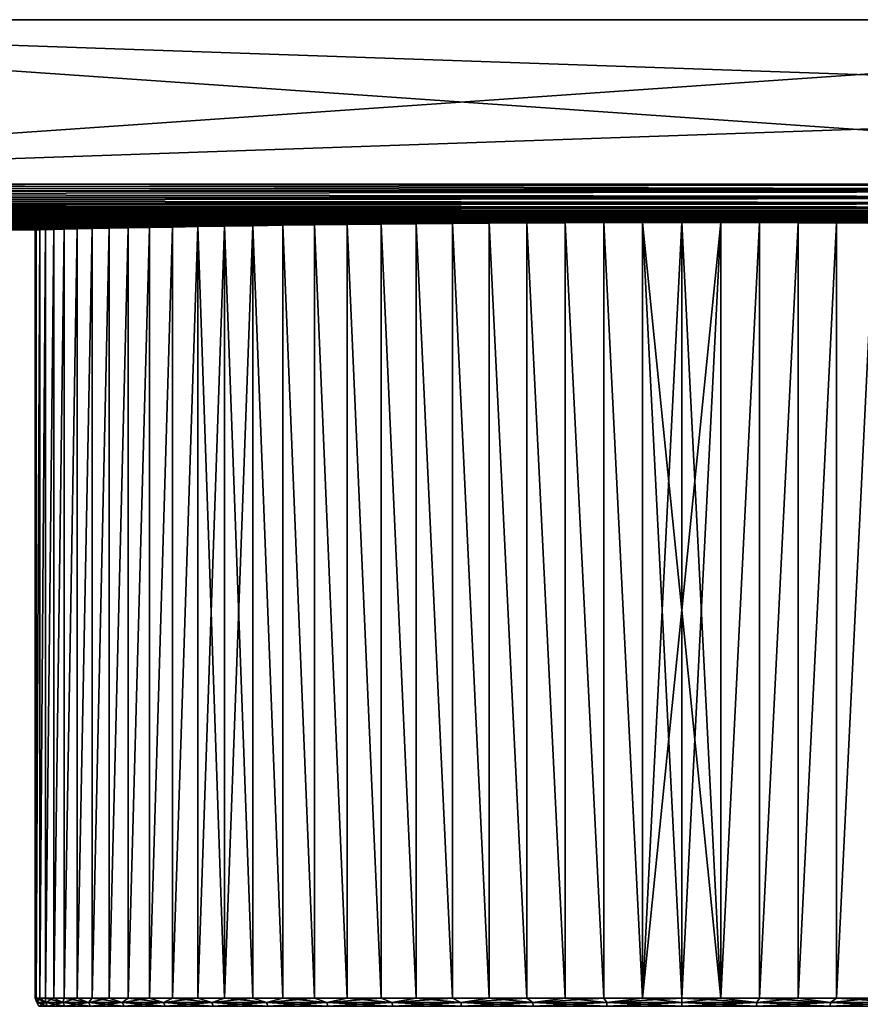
# Model space of a CAD drawing. Header units: metres. Extents: x -136 to 36, y -263 to -20.
# Tile 72 of 99: x -24 to 6, y -55 to -20. Entities that reach past the tile are written whole.
import ezdxf

# ---------------------------------------------------------------- set-up
doc = ezdxf.new("R2010")
doc.units = ezdxf.units.M
doc.layers.add('solid_11_382_034_XXX', color=7, linetype='CONTINUOUS')

msp = doc.modelspace()

# ---------------------------------------------------------------- linework, layer by layer
at = {"layer": 'solid_11_382_034_XXX'}
for points in [[(-50, -20.200001, -36.918694), (-50, -20.200001, 36.918694), (34.420177, -20.200001, 36.918694)], [(34.369129, -23.126266, 36.867615), (34.420177, -20.200001, 36.918694), (-50, -20.200001, 36.918694)], [(34.420177, -20.200001, -36.918694), (-50, -20.200001, -36.918694), (34.420177, -20.200001, 36.918694)], [(34.318081, -26.052536, 36.816536), (34.369129, -23.126266, 36.867615), (-50, -20.200001, 36.918694)], [(-50, -26.052536, 36.816536), (34.318081, -26.052536, 36.816536), (-50, -20.200001, 36.918694)], [(-50, -26.052536, -36.81654), (-50, -20.200001, -36.918694), (34.420177, -20.200001, -36.918694)], [(-50, -26.052536, -36.81654), (34.420177, -20.200001, -36.918694), (34.369129, -23.126266, -36.867619)], [(34.369129, -23.126266, -36.867619), (34.318081, -26.052536, -36.81654), (-50, -26.052536, -36.81654)], [(34.318081, -26.273291, -36.787907), (-134.318085, -26.052536, -36.81654), (-50, -26.052536, -36.81654)], [(34.318081, -26.273291, -36.787907), (-134.318085, -26.273291, -36.787907), (-134.318085, -26.052536, -36.81654)], [(-134.318085, -26.273291, 36.787903), (34.318081, -26.052536, 36.816536), (-50, -26.052536, 36.816536)], [(34.318081, -26.273291, 36.787903), (34.318081, -26.052536, 36.816536), (-134.318085, -26.273291, 36.787903)], [(34.318081, -26.273291, -36.787907), (-50, -26.052536, -36.81654), (34.318081, -26.052536, -36.81654)], [(34.318081, -26.273291, 36.787903), (-134.318085, -26.273291, 36.787903), (-134.318085, -26.302172, 36.780361)], [(34.318081, -26.302172, 36.780361), (34.318081, -26.273291, 36.787903), (-134.318085, -26.302172, 36.780361)], [(34.318081, -26.302172, -36.780361), (-134.318085, -26.302172, -36.780361), (-134.318085, -26.273291, -36.787907)], [(34.318081, -26.273291, -36.787907), (34.318081, -26.302172, -36.780361), (-134.318085, -26.273291, -36.787907)], [(34.318081, -26.302172, 36.780361), (-134.318085, -26.302172, 36.780361), (-134.318085, -26.514238, 36.69442)], [(34.318081, -26.514238, 36.69442), (34.318081, -26.302172, 36.780361), (-134.318085, -26.514238, 36.69442)], [(34.318081, -26.514238, -36.69442), (-134.318085, -26.514238, -36.69442), (-134.318085, -26.302172, -36.780361)], [(34.318081, -26.302172, -36.780361), (34.318081, -26.514238, -36.69442), (-134.318085, -26.302172, -36.780361)], [(34.318081, -26.514238, 36.69442), (-134.318085, -26.514238, 36.69442), (-134.318085, -26.534815, 36.682869)], [(34.318081, -26.534815, 36.682869), (34.318081, -26.514238, 36.69442), (-134.318085, -26.534815, 36.682869)], [(34.318081, -26.534815, -36.682873), (-134.318085, -26.534815, -36.682873), (-134.318085, -26.514238, -36.69442)], [(34.318081, -26.514238, -36.69442), (34.318081, -26.534815, -36.682873), (-134.318085, -26.514238, -36.69442)], [(34.318081, -26.534815, 36.682869), (-134.318085, -26.534815, 36.682869), (-134.318085, -26.723175, 36.542313)], [(34.318081, -26.723175, 36.542313), (34.318081, -26.534815, 36.682869), (-134.318085, -26.723175, 36.542313)], [(34.318081, -26.723175, -36.542316), (-134.318085, -26.723175, -36.542316), (-134.318085, -26.534815, -36.682873)], [(34.318081, -26.534815, -36.682873), (34.318081, -26.723175, -36.542316), (-134.318085, -26.534815, -36.682873)], [(34.318081, -26.723175, 36.542313), (-134.318085, -26.723175, 36.542313), (-134.318085, -26.735661, 36.530266)], [(34.318081, -26.735661, 36.530266), (34.318081, -26.723175, 36.542313), (-134.318085, -26.735661, 36.530266)], [(34.318081, -26.735661, -36.53027), (-134.318085, -26.735661, -36.53027), (-134.318085, -26.723175, -36.542316)], [(34.318081, -26.723175, -36.542316), (34.318081, -26.735661, -36.53027), (-134.318085, -26.723175, -36.542316)], [(34.318081, -26.735661, 36.530266), (-134.318085, -26.735661, 36.530266), (-134.318085, -26.886148, 36.341751)], [(34.318081, -26.886148, 36.341751), (34.318081, -26.735661, 36.530266), (-134.318085, -26.886148, 36.341751)], [(34.318081, -26.886148, -36.341751), (-134.318085, -26.886148, -36.341751), (-134.318085, -26.735661, -36.53027)], [(34.318081, -26.735661, -36.53027), (34.318081, -26.886148, -36.341751), (-134.318085, -26.735661, -36.53027)], [(34.318081, -26.886148, 36.341751), (-134.318085, -26.886148, 36.341751), (-134.318085, -26.89193, 36.33226)], [(34.318081, -26.89193, 36.33226), (34.318081, -26.886148, 36.341751), (-134.318085, -26.89193, 36.33226)], [(34.318081, -26.89193, -36.33226), (-134.318085, -26.89193, -36.33226), (-134.318085, -26.886148, -36.341751)], [(34.318081, -26.886148, -36.341751), (34.318081, -26.89193, -36.33226), (-134.318085, -26.886148, -36.341751)], [(34.318081, -26.89193, 36.33226), (-134.318085, -26.89193, 36.33226), (-134.318085, -26.992279, 36.106129)], [(34.318081, -26.992279, 36.106129), (34.318081, -26.89193, 36.33226), (-134.318085, -26.992279, 36.106129)], [(34.318081, -26.992279, -36.106129), (-134.318085, -26.992279, -36.106129), (-134.318085, -26.89193, -36.33226)], [(34.318081, -26.89193, -36.33226), (34.318081, -26.992279, -36.106129), (-134.318085, -26.89193, -36.33226)], [(35.312218, -27.066326, 34.952465), (-135.317307, -27.069845, 34.851685), (35.317314, -27.069845, 34.851685)], [(-135.317307, -27.069845, -34.851685), (-135.31221, -27.066326, -34.952465), (35.317314, -27.069845, -34.851685)], [(35.312218, -27.066326, 34.952465), (-135.31221, -27.066326, 34.952465), (-135.317307, -27.069845, 34.851685)], [(-135.317307, -27.153524, 32.363182), (35.31731, -27.153524, 32.363182), (35.317314, -27.069845, 34.851685)], [(-135.317307, -27.069845, 34.851685), (-135.317307, -27.153524, 32.363182), (35.317314, -27.069845, 34.851685)], [(-135.317307, -27.069845, -34.851685), (35.317314, -27.069845, -34.851685), (35.31731, -27.153524, -32.363186)], [(-135.317307, -27.153524, -32.363186), (-135.317307, -27.069845, -34.851685), (35.31731, -27.153524, -32.363186)], [(-135.317307, -27.231009, 29.874477), (35.31731, -27.231009, 29.874477), (35.31731, -27.153524, 32.363182)], [(-135.317307, -27.153524, 32.363182), (-135.317307, -27.231009, 29.874477), (35.31731, -27.153524, 32.363182)], [(-135.317307, -27.153524, -32.363186), (35.31731, -27.153524, -32.363186), (35.31731, -27.231009, -29.874477)], [(-135.317307, -27.231009, -29.874477), (-135.317307, -27.153524, -32.363186), (35.31731, -27.231009, -29.874477)], [(-135.317307, -27.302294, 27.38559), (35.31731, -27.302294, 27.38559), (35.31731, -27.231009, 29.874477)], [(-135.317307, -27.231009, 29.874477), (-135.317307, -27.302294, 27.38559), (35.31731, -27.231009, 29.874477)], [(-135.317307, -27.231009, -29.874477), (35.31731, -27.231009, -29.874477), (35.31731, -27.302294, -27.38559)], [(-135.317307, -27.302294, -27.38559), (-135.317307, -27.231009, -29.874477), (35.31731, -27.302294, -27.38559)], [(-135.317307, -27.367382, 24.896532), (35.317307, -27.367382, 24.896532), (35.31731, -27.302294, 27.38559)], [(-135.317307, -27.302294, 27.38559), (-135.317307, -27.367382, 24.896532), (35.31731, -27.302294, 27.38559)], [(-135.317307, -27.302294, -27.38559), (35.31731, -27.302294, -27.38559), (35.317307, -27.367382, -24.896534)], [(-135.317307, -27.367382, -24.896534), (-135.317307, -27.302294, -27.38559), (35.317307, -27.367382, -24.896534)], [(-135.31221, -27.066326, -34.952465), (-135.297714, -27.062944, -35.049019), (35.312218, -27.066326, -34.952465)], [(35.297718, -27.062944, 35.049019), (-135.297714, -27.062944, 35.049019), (-135.31221, -27.066326, 34.952465)], [(35.312218, -27.066326, 34.952465), (35.297718, -27.062944, 35.049019), (-135.31221, -27.066326, 34.952465)], [(-135.31221, -27.066326, -34.952465), (35.312218, -27.066326, -34.952465), (35.317314, -27.069845, -34.851685)], [(-135.297714, -27.062944, -35.049019), (-135.24057, -27.056353, -35.236435), (35.297718, -27.062944, -35.049019)], [(35.240574, -27.056353, 35.236435), (-135.24057, -27.056353, 35.236435), (-135.297714, -27.062944, 35.049019)], [(35.297718, -27.062944, 35.049019), (35.240574, -27.056353, 35.236435), (-135.297714, -27.062944, 35.049019)], [(-135.297714, -27.062944, -35.049019), (35.297718, -27.062944, -35.049019), (35.312218, -27.066326, -34.952465)], [(-135.24057, -27.056353, -35.236435), (-135.148285, -27.050262, -35.408752), (35.240574, -27.056353, -35.236435)], [(35.148277, -27.050262, 35.408749), (-135.148285, -27.050262, 35.408749), (-135.24057, -27.056353, 35.236435)], [(35.240574, -27.056353, 35.236435), (35.148277, -27.050262, 35.408749), (-135.24057, -27.056353, 35.236435)], [(-135.24057, -27.056353, -35.236435), (35.240574, -27.056353, -35.236435), (35.297718, -27.062944, -35.049019)], [(-135.148285, -27.050262, -35.408752), (-135.024277, -27.044897, -35.559883), (35.148277, -27.050262, -35.408752)], [(35.024269, -27.044897, 35.559883), (-135.024277, -27.044897, 35.559883), (-135.148285, -27.050262, 35.408749)], [(35.148277, -27.050262, 35.408749), (35.024269, -27.044897, 35.559883), (-135.148285, -27.050262, 35.408749)], [(-135.148285, -27.050262, -35.408752), (35.148277, -27.050262, -35.408752), (35.240574, -27.056353, -35.236435)], [(-135.024277, -27.044897, -35.559883), (-134.873215, -27.040476, -35.683929), (35.024269, -27.044897, -35.559883)], [(34.873207, -27.040476, 35.683929), (-134.873215, -27.040476, 35.683929), (-135.024277, -27.044897, 35.559883)], [(35.024269, -27.044897, 35.559883), (34.873207, -27.040476, 35.683929), (-135.024277, -27.044897, 35.559883)], [(-135.024277, -27.044897, -35.559883), (35.024269, -27.044897, -35.559883), (35.148277, -27.050262, -35.408752)], [(-134.873215, -27.040476, -35.683929), (-134.701385, -27.037182, -35.776024), (34.873207, -27.040476, -35.683929)], [(34.701382, -27.037182, 35.77602), (-134.701385, -27.037182, 35.77602), (-134.873215, -27.040476, 35.683929)], [(34.873207, -27.040476, 35.683929), (34.701382, -27.037182, 35.77602), (-134.873215, -27.040476, 35.683929)], [(-134.873215, -27.040476, -35.683929), (34.873207, -27.040476, -35.683929), (35.024269, -27.044897, -35.559883)], [(-50, -27.034441, -35.852543), (34.701382, -27.037182, -35.776024), (-134.701385, -27.037182, -35.776024)], [(-50, -27.034441, 35.852543), (-134.701385, -27.037182, 35.77602), (34.701382, -27.037182, 35.77602)], [(-134.701385, -27.037182, -35.776024), (34.701382, -27.037182, -35.776024), (34.873207, -27.040476, -35.683929)], [(34.318081, -26.992279, 36.106129), (-134.318085, -26.992279, 36.106129), (-134.318085, -26.993681, 36.101456)], [(34.318081, -26.993681, 36.101456), (34.318081, -26.992279, 36.106129), (-134.318085, -26.993681, 36.101456)], [(34.318081, -26.993681, -36.101456), (-134.318085, -26.993681, -36.101456), (-134.318085, -26.992279, -36.106129)], [(34.318081, -26.992279, -36.106129), (34.318081, -26.993681, -36.101456), (-134.318085, -26.992279, -36.106129)], [(-134.318085, -26.993681, -36.101456), (34.318081, -27.034441, -35.852543), (-50, -27.034441, -35.852543)], [(34.318081, -26.993681, -36.101456), (34.318081, -27.034441, -35.852543), (-134.318085, -26.993681, -36.101456)], [(34.318081, -26.993681, 36.101456), (-134.318085, -27.034441, 35.852543), (-50, -27.034441, 35.852543)], [(34.318081, -26.993681, 36.101456), (-134.318085, -26.993681, 36.101456), (-134.318085, -27.034441, 35.852543)], [(34.318081, -26.993681, 36.101456), (-50, -27.034441, 35.852543), (34.318081, -27.034441, 35.852543)], [(-50, -27.034441, -35.852543), (34.514717, -27.035141, -35.832993), (34.701382, -27.037182, -35.776024)], [(-50, -27.034441, -35.852543), (34.318081, -27.034441, -35.852543), (34.418526, -27.034622, -35.847446)], [(-50, -27.034441, -35.852543), (34.418526, -27.034622, -35.847446), (34.514717, -27.035141, -35.832993)], [(34.701382, -27.037182, 35.77602), (34.514717, -27.035141, 35.832993), (-50, -27.034441, 35.852543)], [(34.514717, -27.035141, 35.832993), (34.418526, -27.034622, 35.847446), (-50, -27.034441, 35.852543)], [(34.418526, -27.034622, 35.847446), (34.318081, -27.034441, 35.852543), (-50, -27.034441, 35.852543)], [(-135.317307, -27.426273, 22.407318), (0, -27.412815, 23), (35.317307, -27.367382, 24.896532)], [(-135.317307, -27.367382, -24.896534), (0, -27.412815, -23), (-1.388546, -27.413778, -22.958048)], [(-135.317307, -27.367382, -24.896534), (35.317307, -27.367382, -24.896534), (0, -27.412815, -23)], [(-135.317307, -27.367382, -24.896534), (-1.388546, -27.413778, -22.958048), (-2.772037, -27.416658, -22.832342)], [(-135.317307, -27.367382, -24.896534), (-2.772037, -27.416658, -22.832342), (-4.145432, -27.42141, -22.623337)], [(-135.317307, -27.426273, -22.407318), (-135.317307, -27.367382, -24.896534), (-4.145432, -27.42141, -22.623337)], [(-135.317307, -27.367382, 24.896532), (-135.317307, -27.426273, 22.407318), (35.317307, -27.367382, 24.896532)], [(-135.317307, -27.426273, 22.407318), (-1.388546, -27.413778, 22.958048), (0, -27.412815, 23)], [(-135.317307, -27.426273, 22.407318), (-2.772037, -27.416658, 22.832342), (-1.388546, -27.413778, 22.958048)], [(-135.317307, -27.426273, 22.407318), (-4.145432, -27.42141, 22.623337), (-2.772037, -27.416658, 22.832342)], [(-135.317307, -27.426273, -22.407318), (-4.145432, -27.42141, -22.623337), (-5.503728, -27.427963, -22.331793)], [(-135.317307, -27.426273, 22.407318), (-5.503728, -27.427963, 22.331793), (-4.145432, -27.42141, 22.623337)], [(-135.317307, -27.426273, -22.407318), (-5.503728, -27.427963, -22.331793), (-6.841976, -27.436226, -21.958765)], [(-135.317307, -27.426273, -22.407318), (-6.841976, -27.436226, -21.958765), (-8.155294, -27.446077, -21.505608)], [(-135.317307, -27.426273, -22.407318), (-8.155294, -27.446077, -21.505608), (-9.438891, -27.457371, -20.973969)], [(-135.317307, -27.458633, -20.913721), (-135.317307, -27.426273, -22.407318), (-9.438891, -27.457371, -20.973969)], [(-135.317307, -27.426273, 22.407318), (-135.317307, -27.457758, 20.955542), (-5.503728, -27.427963, 22.331793)], [(-135.317307, -27.457758, 20.955542), (-6.841976, -27.436226, 21.958765), (-5.503728, -27.427963, 22.331793)], [(-135.317307, -27.457758, 20.955542), (-8.155294, -27.446077, 21.505608), (-6.841976, -27.436226, 21.958765)], [(-135.317307, -27.457758, 20.955542), (-9.438891, -27.457371, 20.973969), (-8.155294, -27.446077, 21.505608)], [(-135.317307, -27.458633, -20.913721), (-9.438891, -27.457371, -20.973969), (-10.688082, -27.469946, -20.365778)], [(-135.317307, -27.457758, 20.955542), (-10.688082, -27.469946, 20.365778), (-9.438891, -27.457371, 20.973969)], [(-135.317307, -27.457758, 20.955542), (-135.317307, -27.478968, 19.917965), (-10.688082, -27.469946, 20.365778)], [(-135.317307, -27.478968, -19.917967), (-135.317307, -27.458633, -20.913721), (-10.688082, -27.469946, -20.365778)], [(-135.317307, -27.478968, -19.917967), (-10.688082, -27.469946, -20.365778), (-11.898301, -27.483616, -19.683252)], [(-135.317307, -27.478968, 19.917965), (-11.898301, -27.483616, 19.683252), (-10.688082, -27.469946, 20.365778)], [(-135.317307, -27.478968, -19.917967), (-11.898301, -27.483616, -19.683252), (-13.065125, -27.498182, -18.928879)], [(-135.317307, -27.478968, -19.917967), (-13.065125, -27.498182, -18.928879), (-14.184291, -27.513433, -18.105412)], [(-135.317307, -27.525461, -17.428492), (-135.317307, -27.478968, -19.917967), (-14.184291, -27.513433, -18.105412)], [(-135.317307, -27.478968, 19.917965), (-135.317307, -27.525461, 17.42849), (-11.898301, -27.483616, 19.683252)], [(-135.317307, -27.525461, 17.42849), (-13.065125, -27.498182, 18.928879), (-11.898301, -27.483616, 19.683252)], [(-135.317307, -27.525461, 17.42849), (-14.184291, -27.513433, 18.105412), (-13.065125, -27.498182, 18.928879)], [(-135.317307, -27.525461, -17.428492), (-14.184291, -27.513433, -18.105412), (-15.251701, -27.529146, -17.215853)], [(-135.317307, -27.525461, 17.42849), (-15.251701, -27.529146, 17.215853), (-14.184291, -27.513433, 18.105412)], [(-135.317307, -27.525461, -17.428492), (-15.251701, -27.529146, -17.215853), (-16.263456, -27.54509, -16.263456)], [(-135.317307, -27.525461, -17.428492), (-16.263456, -27.54509, -16.263456), (-17.215853, -27.561035, -15.251701)], [(-135.317307, -27.565758, -14.938906), (-135.317307, -27.525461, -17.428492), (-17.215853, -27.561035, -15.251701)], [(-135.317307, -27.525461, 17.42849), (-135.317307, -27.565758, 14.938905), (-15.251701, -27.529146, 17.215853)], [(-135.317307, -27.565758, 14.938905), (-16.263456, -27.54509, 16.263456), (-15.251701, -27.529146, 17.215853)], [(-135.317307, -27.565758, 14.938905), (-17.215853, -27.561035, 15.251701), (-16.263456, -27.54509, 16.263456)], [(-135.317307, -27.565758, -14.938906), (-17.215853, -27.561035, -15.251701), (-18.105412, -27.576748, -14.184291)], [(-135.317307, -27.565758, 14.938905), (-18.105412, -27.576748, 14.184291), (-17.215853, -27.561035, 15.251701)], [(-99.387611, -27.586159, -13.504556), (-135.317307, -27.565758, -14.938906), (-18.105412, -27.576748, -14.184291)], [(-103.910507, -27.593061, 12.983451), (-18.105412, -27.576748, 14.184291), (-135.317307, -27.565758, 14.938905)], [(-103.910507, -27.593061, 12.983451), (-101.303551, -27.592766, 13.006112), (-18.105412, -27.576748, 14.184291)], [(-18.105412, -27.576748, 14.184291), (-101.303551, -27.592766, 13.006112), (-98.696449, -27.592766, 13.006112)], [(-99.387611, -27.586159, -13.504556), (-18.105412, -27.576748, -14.184291), (-18.928879, -27.591997, -13.065125)], [(-98.157898, -27.587189, -13.428145), (-99.387611, -27.586159, -13.504556), (-18.928879, -27.591997, -13.065125)], [(-98.696449, -27.592766, 13.006112), (-18.928879, -27.591997, 13.065125), (-18.105412, -27.576748, 14.184291)], [(-98.696449, -27.592766, 13.006112), (-96.089493, -27.593061, 12.983451), (-18.928879, -27.591997, 13.065125)], [(-96.928268, -27.589233, -13.274978), (-98.157898, -27.587189, -13.428145), (-18.928879, -27.591997, -13.065125)], [(-95.707024, -27.592253, -13.045544), (-96.928268, -27.589233, -13.274978), (-18.928879, -27.591997, -13.065125)], [(-96.089493, -27.593061, 12.983451), (-93.482918, -27.593649, 12.938132), (-18.928879, -27.591997, 13.065125)], [(-95.707024, -27.592253, -13.045544), (-18.928879, -27.591997, -13.065125), (-19.683252, -27.606562, -11.898301)], [(-94.502602, -27.596176, -12.741261), (-95.707024, -27.592253, -13.045544), (-19.683252, -27.606562, -11.898301)], [(-93.323189, -27.600906, -12.364435), (-94.502602, -27.596176, -12.741261), (-19.683252, -27.606562, -11.898301)], [(-93.482918, -27.593649, 12.938132), (-90.876747, -27.594526, 12.870156), (-18.928879, -27.591997, 13.065125)], [(-92.176476, -27.606325, -11.918153), (-93.323189, -27.600906, -12.364435), (-19.683252, -27.606562, -11.898301)], [(-91.063484, -27.612329, -11.403323), (-92.176476, -27.606325, -11.918153), (-19.683252, -27.606562, -11.898301)], [(-91.063484, -27.612329, -11.403323), (-19.683252, -27.606562, -11.898301), (-20.365778, -27.62023, -10.688083)], [(-89.976952, -27.618851, -10.816452), (-91.063484, -27.612329, -11.403323), (-20.365778, -27.62023, -10.688083)], [(-90.876747, -27.594526, 12.870156), (-88.271194, -27.595688, 12.779527), (-18.928879, -27.591997, 13.065125)], [(-88.923538, -27.625732, -10.160305), (-89.976952, -27.618851, -10.816452), (-20.365778, -27.62023, -10.688083)], [(-88.923538, -27.625732, -10.160305), (-20.365778, -27.62023, -10.688083), (-20.973967, -27.632803, -9.438892)], [(-87.910583, -27.632801, -9.43893), (-88.923538, -27.625732, -10.160305), (-20.973967, -27.632803, -9.438892)], [(-88.271194, -27.595688, 12.779527), (-85.666565, -27.59713, 12.666255), (-18.928879, -27.591997, 13.065125)], [(-87.910583, -27.632801, -9.43893), (-20.973967, -27.632803, -9.438892), (-21.505608, -27.644094, -8.155295)], [(-86.945061, -27.639875, -8.657223), (-87.910583, -27.632801, -9.43893), (-21.505608, -27.644094, -8.155295)], [(-86.033348, -27.646767, -7.820746), (-86.945061, -27.639875, -8.657223), (-21.505608, -27.644094, -8.155295)], [(-86.033348, -27.646767, -7.820746), (-21.505608, -27.644094, -8.155295), (-21.958765, -27.653942, -6.841977)], [(-85.180954, -27.653299, -6.935491), (-86.033348, -27.646767, -7.820746), (-21.958765, -27.653942, -6.841977)], [(-85.666565, -27.59713, 12.666255), (-85.492104, -27.597519, 12.635456), (-18.928879, -27.591997, 13.065125)], [(-85.492104, -27.597519, 12.635456), (-85.33094, -27.598446, 12.56182), (-18.928879, -27.591997, 13.065125)], [(-85.33094, -27.598446, 12.56182), (-85.193413, -27.599844, 12.450047), (-18.928879, -27.591997, 13.065125)], [(-85.193413, -27.599844, 12.450047), (-85.088326, -27.601612, 12.307282), (-18.928879, -27.591997, 13.065125)], [(-85.082481, -27.654261, -6.795451), (-85.180954, -27.653299, -6.935491), (-21.958765, -27.653942, -6.841977)], [(-85.088326, -27.601612, 12.307282), (-85.050156, -27.602596, 12.227073), (-18.928879, -27.591997, 13.065125)], [(-85.082481, -27.654261, -6.795451), (-21.958765, -27.653942, -6.841977), (-22.331793, -27.662203, -5.503729)], [(-85.080566, -27.654285, -6.791837), (-85.082481, -27.654261, -6.795451), (-22.331793, -27.662203, -5.503729)], [(-85.020935, -27.655333, -6.635691), (-85.080566, -27.654285, -6.791837), (-22.331793, -27.662203, -5.503729)], [(-85.050156, -27.602596, 12.227073), (-85.022446, -27.603624, 12.142671), (-18.928879, -27.591997, 13.065125)], [(-85.022446, -27.603624, 12.142671), (-85.00563, -27.604679, 12.055434), (-18.928879, -27.591997, 13.065125)], [(-85.018929, -27.655388, -6.62747), (-85.020935, -27.655333, -6.635691), (-22.331793, -27.662203, -5.503729)], [(-85, -27.656446, -6.465765), (-85.018929, -27.655388, -6.62747), (-22.331793, -27.662203, -5.503729)], [(-85.00563, -27.604679, 12.055434), (-85, -27.605745, 11.96677), (-18.928879, -27.591997, 13.065125)], [(-85, -27.605745, 11.96677), (-19.683252, -27.606562, 11.898301), (-18.928879, -27.591997, 13.065125)], [(-85, -27.605745, 11.96677), (-85, -27.630663, 9.662797), (-19.683252, -27.606562, 11.898301)], [(-85, -27.630663, 9.662797), (-20.365778, -27.62023, 10.688083), (-19.683252, -27.606562, 11.898301)], [(-85, -27.630663, 9.662797), (-20.973967, -27.632803, 9.438892), (-20.365778, -27.62023, 10.688083)], [(-85, -27.630663, 9.662797), (-85, -27.650272, 7.358773), (-20.973967, -27.632803, 9.438892)], [(-85, -27.650272, 7.358773), (-21.505608, -27.644094, 8.155295), (-20.973967, -27.632803, 9.438892)], [(-85, -27.650272, 7.358773), (-21.958765, -27.653942, 6.841977), (-21.505608, -27.644094, 8.155295)], [(-85, -27.650272, 7.358773), (-85, -27.664574, 5.054709), (-21.958765, -27.653942, 6.841977)], [(-85, -27.664574, 5.054709), (-22.331793, -27.662203, 5.503729), (-21.958765, -27.653942, 6.841977)], [(-85, -27.66869, -4.16169), (-85, -27.656446, -6.465765), (-22.331793, -27.662203, -5.503729)], [(-85, -27.66869, -4.16169), (-22.331793, -27.662203, -5.503729), (-22.623337, -27.668756, -4.145432)], [(-85, -27.664574, 5.054709), (-22.623337, -27.668756, 4.145432), (-22.331793, -27.662203, 5.503729)], [(-85, -27.664574, 5.054709), (-85, -27.673567, 2.750619), (-22.623337, -27.668756, 4.145432)], [(-85, -27.66869, -4.16169), (-22.623337, -27.668756, -4.145432), (-22.832342, -27.673508, -2.772037)], [(-85, -27.675625, -1.857592), (-85, -27.66869, -4.16169), (-22.832342, -27.673508, -2.772037)], [(-85, -27.673567, 2.750619), (-22.832342, -27.673508, 2.772037), (-22.623337, -27.668756, 4.145432)], [(-22.832304, -55, -2.772344), (-22.832342, -27.673508, -2.772037), (-22.623337, -27.668756, -4.145432)], [(-22.832304, -55, 2.772344), (-22.623337, -27.668756, 4.145432), (-22.832342, -27.673508, 2.772037)], [(-22.623259, -55, -4.145865), (-22.832304, -55, -2.772344), (-22.623337, -27.668756, -4.145432)], [(-22.832304, -55, 2.772344), (-22.623259, -55, 4.145865), (-22.623337, -27.668756, 4.145432)], [(-22.623259, -55, -4.145865), (-22.623337, -27.668756, -4.145432), (-22.331793, -27.662203, -5.503729)], [(-22.623259, -55, 4.145865), (-22.331793, -27.662203, 5.503729), (-22.623337, -27.668756, 4.145432)], [(-22.331661, -55, -5.504261), (-22.623259, -55, -4.145865), (-22.331793, -27.662203, -5.503729)], [(-22.623259, -55, 4.145865), (-22.331661, -55, 5.504261), (-22.331793, -27.662203, 5.503729)], [(-22.331661, -55, -5.504261), (-22.331793, -27.662203, -5.503729), (-21.958765, -27.653942, -6.841977)], [(-22.331661, -55, 5.504261), (-21.958765, -27.653942, 6.841977), (-22.331793, -27.662203, 5.503729)], [(-21.95858, -55, -6.84257), (-22.331661, -55, -5.504261), (-21.958765, -27.653942, -6.841977)], [(-22.331661, -55, 5.504261), (-21.95858, -55, 6.84257), (-21.958765, -27.653942, 6.841977)], [(-21.95858, -55, -6.84257), (-21.958765, -27.653942, -6.841977), (-21.505608, -27.644094, -8.155295)], [(-21.95858, -55, 6.84257), (-21.505608, -27.644094, 8.155295), (-21.958765, -27.653942, 6.841977)], [(-21.505373, -55, -8.155912), (-21.95858, -55, -6.84257), (-21.505608, -27.644094, -8.155295)], [(-21.95858, -55, 6.84257), (-21.505373, -55, 8.155912), (-21.505608, -27.644094, 8.155295)], [(-21.505373, -55, -8.155912), (-21.505608, -27.644094, -8.155295), (-20.973967, -27.632803, -9.438892)], [(-21.505373, -55, 8.155912), (-20.973967, -27.632803, 9.438892), (-21.505608, -27.644094, 8.155295)], [(-20.973696, -55, -9.439494), (-21.505373, -55, -8.155912), (-20.973967, -27.632803, -9.438892)], [(-21.505373, -55, 8.155912), (-20.973696, -55, 9.439494), (-20.973967, -27.632803, 9.438892)], [(-20.973696, -55, -9.439494), (-20.973967, -27.632803, -9.438892), (-20.365778, -27.62023, -10.688083)], [(-20.973696, -55, 9.439494), (-20.365778, -27.62023, 10.688083), (-20.973967, -27.632803, 9.438892)], [(-20.365488, -55, -10.688633), (-20.973696, -55, -9.439494), (-20.365778, -27.62023, -10.688083)], [(-20.973696, -55, 9.439494), (-20.365488, -55, 10.688633), (-20.365778, -27.62023, 10.688083)], [(-20.365488, -55, -10.688633), (-20.365778, -27.62023, -10.688083), (-19.683252, -27.606562, -11.898301)], [(-20.365488, -55, 10.688633), (-19.683252, -27.606562, 11.898301), (-20.365778, -27.62023, 10.688083)], [(-19.68297, -55, -11.89877), (-20.365488, -55, -10.688633), (-19.683252, -27.606562, -11.898301)], [(-20.365488, -55, 10.688633), (-19.68297, -55, 11.89877), (-19.683252, -27.606562, 11.898301)], [(-19.68297, -55, -11.89877), (-19.683252, -27.606562, -11.898301), (-18.928879, -27.591997, -13.065125)], [(-19.68297, -55, 11.89877), (-18.928879, -27.591997, 13.065125), (-19.683252, -27.606562, 11.898301)], [(-18.928629, -55, -13.065489), (-19.68297, -55, -11.89877), (-18.928879, -27.591997, -13.065125)], [(-19.68297, -55, 11.89877), (-18.928629, -55, 13.065489), (-18.928879, -27.591997, 13.065125)], [(-18.928629, -55, -13.065489), (-18.928879, -27.591997, -13.065125), (-18.105412, -27.576748, -14.184291)], [(-18.928629, -55, 13.065489), (-18.105412, -27.576748, 14.184291), (-18.928879, -27.591997, 13.065125)], [(-18.105219, -55, -14.184534), (-18.928629, -55, -13.065489), (-18.105412, -27.576748, -14.184291)], [(-18.928629, -55, 13.065489), (-18.105219, -55, 14.184534), (-18.105412, -27.576748, 14.184291)], [(-18.105219, -55, -14.184534), (-18.105412, -27.576748, -14.184291), (-17.215853, -27.561035, -15.251701)], [(-18.105219, -55, 14.184534), (-17.215853, -27.561035, 15.251701), (-18.105412, -27.576748, 14.184291)], [(-17.215748, -55, -15.251822), (-18.105219, -55, -14.184534), (-17.215853, -27.561035, -15.251701)], [(-18.105219, -55, 14.184534), (-17.215748, -55, 15.251822), (-17.215853, -27.561035, 15.251701)], [(-17.215748, -55, -15.251822), (-17.215853, -27.561035, -15.251701), (-16.263456, -27.54509, -16.263456)], [(-16.263456, -55, 16.263456), (-16.263456, -27.54509, 16.263456), (-17.215853, -27.561035, 15.251701)], [(-17.215748, -55, 15.251822), (-16.263456, -55, 16.263456), (-17.215853, -27.561035, 15.251701)], [(-16.263456, -55, -16.263456), (-17.215748, -55, -15.251822), (-16.263456, -27.54509, -16.263456)], [(-16.263456, -55, -16.263456), (-16.263456, -27.54509, -16.263456), (-15.251701, -27.529146, -17.215853)], [(-15.251822, -55, -17.215748), (-16.263456, -55, -16.263456), (-15.251701, -27.529146, -17.215853)], [(-15.251822, -55, 17.215748), (-15.251701, -27.529146, 17.215853), (-16.263456, -27.54509, 16.263456)], [(-16.263456, -55, 16.263456), (-15.251822, -55, 17.215748), (-16.263456, -27.54509, 16.263456)], [(-14.184534, -55, -18.105219), (-15.251822, -55, -17.215748), (-15.251701, -27.529146, -17.215853)], [(-15.251822, -55, 17.215748), (-14.184534, -55, 18.105219), (-15.251701, -27.529146, 17.215853)], [(-14.184534, -55, -18.105219), (-15.251701, -27.529146, -17.215853), (-14.184291, -27.513433, -18.105412)], [(-14.184534, -55, 18.105219), (-14.184291, -27.513433, 18.105412), (-15.251701, -27.529146, 17.215853)], [(-13.065489, -55, -18.928629), (-14.184534, -55, -18.105219), (-14.184291, -27.513433, -18.105412)], [(-14.184534, -55, 18.105219), (-13.065489, -55, 18.928629), (-14.184291, -27.513433, 18.105412)], [(-13.065489, -55, -18.928629), (-14.184291, -27.513433, -18.105412), (-13.065125, -27.498182, -18.928879)], [(-13.065489, -55, 18.928629), (-13.065125, -27.498182, 18.928879), (-14.184291, -27.513433, 18.105412)], [(-11.89877, -55, -19.68297), (-13.065489, -55, -18.928629), (-13.065125, -27.498182, -18.928879)], [(-13.065489, -55, 18.928629), (-11.89877, -55, 19.68297), (-13.065125, -27.498182, 18.928879)], [(-11.89877, -55, -19.68297), (-13.065125, -27.498182, -18.928879), (-11.898301, -27.483616, -19.683252)], [(-11.89877, -55, 19.68297), (-11.898301, -27.483616, 19.683252), (-13.065125, -27.498182, 18.928879)], [(-10.688633, -55, -20.365488), (-11.89877, -55, -19.68297), (-11.898301, -27.483616, -19.683252)], [(-11.89877, -55, 19.68297), (-10.688633, -55, 20.365488), (-11.898301, -27.483616, 19.683252)], [(-10.688633, -55, -20.365488), (-11.898301, -27.483616, -19.683252), (-10.688082, -27.469946, -20.365778)], [(-10.688633, -55, 20.365488), (-10.688082, -27.469946, 20.365778), (-11.898301, -27.483616, 19.683252)], [(-9.439494, -55, -20.973696), (-10.688633, -55, -20.365488), (-10.688082, -27.469946, -20.365778)], [(-10.688633, -55, 20.365488), (-9.439494, -55, 20.973696), (-10.688082, -27.469946, 20.365778)], [(-9.439494, -55, -20.973696), (-10.688082, -27.469946, -20.365778), (-9.438891, -27.457371, -20.973969)], [(-9.439494, -55, 20.973696), (-9.438891, -27.457371, 20.973969), (-10.688082, -27.469946, 20.365778)], [(-8.155912, -55, -21.505373), (-9.439494, -55, -20.973696), (-9.438891, -27.457371, -20.973969)], [(-9.439494, -55, 20.973696), (-8.155912, -55, 21.505373), (-9.438891, -27.457371, 20.973969)], [(-8.155912, -55, -21.505373), (-9.438891, -27.457371, -20.973969), (-8.155294, -27.446077, -21.505608)], [(-8.155912, -55, 21.505373), (-8.155294, -27.446077, 21.505608), (-9.438891, -27.457371, 20.973969)], [(-6.84257, -55, -21.95858), (-8.155912, -55, -21.505373), (-8.155294, -27.446077, -21.505608)], [(-8.155912, -55, 21.505373), (-6.84257, -55, 21.95858), (-8.155294, -27.446077, 21.505608)], [(-6.84257, -55, -21.95858), (-8.155294, -27.446077, -21.505608), (-6.841976, -27.436226, -21.958765)], [(-6.84257, -55, 21.95858), (-6.841976, -27.436226, 21.958765), (-8.155294, -27.446077, 21.505608)], [(-5.504261, -55, -22.331661), (-6.84257, -55, -21.95858), (-6.841976, -27.436226, -21.958765)], [(-6.84257, -55, 21.95858), (-5.504261, -55, 22.331661), (-6.841976, -27.436226, 21.958765)], [(-5.504261, -55, -22.331661), (-6.841976, -27.436226, -21.958765), (-5.503728, -27.427963, -22.331793)], [(-5.504261, -55, 22.331661), (-5.503728, -27.427963, 22.331793), (-6.841976, -27.436226, 21.958765)], [(-4.145865, -55, -22.623259), (-5.504261, -55, -22.331661), (-5.503728, -27.427963, -22.331793)], [(-5.504261, -55, 22.331661), (-4.145865, -55, 22.623259), (-5.503728, -27.427963, 22.331793)], [(-4.145865, -55, -22.623259), (-5.503728, -27.427963, -22.331793), (-4.145432, -27.42141, -22.623337)], [(-4.145865, -55, 22.623259), (-4.145432, -27.42141, 22.623337), (-5.503728, -27.427963, 22.331793)], [(-2.772344, -55, -22.832304), (-4.145865, -55, -22.623259), (-4.145432, -27.42141, -22.623337)], [(-4.145865, -55, 22.623259), (-2.772344, -55, 22.832304), (-4.145432, -27.42141, 22.623337)], [(-2.772344, -55, -22.832304), (-4.145432, -27.42141, -22.623337), (-2.772037, -27.416658, -22.832342)], [(-2.772344, -55, 22.832304), (-2.772037, -27.416658, 22.832342), (-4.145432, -27.42141, 22.623337)], [(-1.388706, -55, -22.958038), (-2.772344, -55, -22.832304), (-2.772037, -27.416658, -22.832342)], [(-2.772344, -55, 22.832304), (-1.388706, -55, 22.958038), (-2.772037, -27.416658, 22.832342)], [(-1.388706, -55, -22.958038), (-2.772037, -27.416658, -22.832342), (-1.388546, -27.413778, -22.958048)], [(-1.388706, -55, 22.958038), (-1.388546, -27.413778, 22.958048), (-2.772037, -27.416658, 22.832342)], [(-1.388706, -55, -22.958038), (0, -27.412815, -23), (0, -41.206406, -23)], [(-1.388706, -55, -22.958038), (-1.388546, -27.413778, -22.958048), (0, -27.412815, -23)], [(-1.388706, -55, 22.958038), (0, -55, 23), (-1.388546, -27.413778, 22.958048)], [(-1.388546, -27.413778, 22.958048), (0, -41.206406, 23), (0, -27.412815, 23)], [(-1.388546, -27.413778, 22.958048), (0, -55, 23), (0, -41.206406, 23)], [(35.317307, -27.367382, 24.896532), (0, -27.412815, 23), (1.388546, -27.413778, 22.958048)], [(35.317307, -27.367382, -24.896534), (35.317307, -27.426273, -22.407318), (0, -27.412815, -23)], [(1.388706, -55, 22.958038), (1.388546, -27.413778, 22.958048), (0, -27.412815, 23)], [(0, -41.206406, 23), (1.388706, -55, 22.958038), (0, -27.412815, 23)], [(0, -41.206406, -23), (0, -27.412815, -23), (1.388546, -27.413778, -22.958048)], [(35.317307, -27.426273, -22.407318), (1.388546, -27.413778, -22.958048), (0, -27.412815, -23)], [(0, -55, -23), (0, -41.206406, -23), (1.388546, -27.413778, -22.958048)], [(1.388706, -55, -22.958038), (0, -55, -23), (1.388546, -27.413778, -22.958048)], [(35.317307, -27.367382, 24.896532), (1.388546, -27.413778, 22.958048), (2.772037, -27.416658, 22.832342)], [(1.388706, -55, 22.958038), (2.772037, -27.416658, 22.832342), (1.388546, -27.413778, 22.958048)], [(1.388706, -55, -22.958038), (1.388546, -27.413778, -22.958048), (2.772037, -27.416658, -22.832342)], [(35.317307, -27.426273, -22.407318), (2.772037, -27.416658, -22.832342), (1.388546, -27.413778, -22.958048)], [(1.388706, -55, 22.958038), (2.772344, -55, 22.832304), (2.772037, -27.416658, 22.832342)], [(2.772344, -55, -22.832304), (1.388706, -55, -22.958038), (2.772037, -27.416658, -22.832342)], [(35.317307, -27.367382, 24.896532), (2.772037, -27.416658, 22.832342), (4.145432, -27.42141, 22.623337)], [(2.772344, -55, 22.832304), (4.145432, -27.42141, 22.623337), (2.772037, -27.416658, 22.832342)], [(2.772344, -55, -22.832304), (2.772037, -27.416658, -22.832342), (4.145432, -27.42141, -22.623337)], [(35.317307, -27.426273, -22.407318), (4.145432, -27.42141, -22.623337), (2.772037, -27.416658, -22.832342)], [(2.772344, -55, 22.832304), (4.145865, -55, 22.623259), (4.145432, -27.42141, 22.623337)], [(4.145865, -55, -22.623259), (2.772344, -55, -22.832304), (4.145432, -27.42141, -22.623337)], [(35.317307, -27.426273, 22.407318), (35.317307, -27.367382, 24.896532), (4.145432, -27.42141, 22.623337)], [(4.145865, -55, 22.623259), (5.503728, -27.427963, 22.331793), (4.145432, -27.42141, 22.623337)], [(35.317307, -27.426273, 22.407318), (4.145432, -27.42141, 22.623337), (5.503728, -27.427963, 22.331793)], [(4.145865, -55, -22.623259), (4.145432, -27.42141, -22.623337), (5.503728, -27.427963, -22.331793)], [(35.317307, -27.426273, -22.407318), (5.503728, -27.427963, -22.331793), (4.145432, -27.42141, -22.623337)], [(4.145865, -55, 22.623259), (5.504261, -55, 22.331661), (5.503728, -27.427963, 22.331793)], [(5.504261, -55, -22.331661), (4.145865, -55, -22.623259), (5.503728, -27.427963, -22.331793)], [(35.317307, -27.426273, 22.407318), (5.503728, -27.427963, 22.331793), (6.841976, -27.436226, 21.958765)], [(35.317307, -27.426273, -22.407318), (35.317307, -27.457758, -20.955542), (5.503728, -27.427963, -22.331793)], [(5.504261, -55, 22.331661), (6.841976, -27.436226, 21.958765), (5.503728, -27.427963, 22.331793)], [(5.504261, -55, -22.331661), (5.503728, -27.427963, -22.331793), (6.841976, -27.436226, -21.958765)], [(35.317307, -27.457758, -20.955542), (6.841976, -27.436226, -21.958765), (5.503728, -27.427963, -22.331793)], [(5.504261, -55, 22.331661), (6.84257, -55, 21.95858), (6.841976, -27.436226, 21.958765)], [(6.84257, -55, -21.95858), (5.504261, -55, -22.331661), (6.841976, -27.436226, -21.958765)], [(-85, -27.675625, -1.857592), (-22.832342, -27.673508, -2.772037), (-22.958048, -27.676386, -1.388547)], [(-85, -27.673567, 2.750619), (-22.958048, -27.676386, 1.388547), (-22.832342, -27.673508, 2.772037)], [(-85, -27.673567, 2.750619), (-85, -27.67725, 0.446515), (-22.958048, -27.676386, 1.388547)], [(-85, -27.675625, -1.857592), (-22.958048, -27.676386, -1.388547), (-23, -27.677349)], [(-85, -27.67725, 0.446515), (-85, -27.675625, -1.857592), (-23, -27.677349)], [(-85, -27.67725, 0.446515), (-23, -27.677349), (-22.958048, -27.676386, 1.388547)], [(-23, -55), (-23, -27.677349), (-22.958048, -27.676386, -1.388547)], [(-22.958038, -55, -1.388706), (-23, -55), (-22.958048, -27.676386, -1.388547)], [(-22.958038, -55, 1.388706), (-22.958048, -27.676386, 1.388547), (-23, -27.677349)], [(-23, -55), (-22.958038, -55, 1.388706), (-23, -27.677349)], [(-22.958038, -55, -1.388706), (-22.958048, -27.676386, -1.388547), (-22.832342, -27.673508, -2.772037)], [(-22.958038, -55, 1.388706), (-22.832342, -27.673508, 2.772037), (-22.958048, -27.676386, 1.388547)], [(-22.832304, -55, -2.772344), (-22.958038, -55, -1.388706), (-22.832342, -27.673508, -2.772037)], [(-22.958038, -55, 1.388706), (-22.832304, -55, 2.772344), (-22.832342, -27.673508, 2.772037)], [(-1.388706, -55, -22.958038), (0, -41.206406, -23), (0, -55, -23)], [(0, -41.206406, 23), (0, -55, 23), (1.388706, -55, 22.958038)], [(-22.936802, -55.15406, 1.335917), (-22.958038, -55, 1.388706), (-23, -55)], [(-22.936802, -55.15406, -1.335917), (-23, -55), (-22.958038, -55, -1.388706)], [(-22.936802, -55.15406, 1.335917), (-23, -55), (-22.936802, -55.15406, -1.335917)], [(-22.626621, -55.15406, 3.989684), (-22.832304, -55, 2.772344), (-22.958038, -55, 1.388706)], [(-22.626621, -55.15406, 3.989684), (-22.958038, -55, 1.388706), (-22.936802, -55.15406, 1.335917)], [(-22.936802, -55.15406, -1.335917), (-22.958038, -55, -1.388706), (-22.832304, -55, -2.772344)], [(-22.936802, -55.15406, -1.335917), (-22.832304, -55, -2.772344), (-22.626621, -55.15406, -3.989684)], [(-22.936802, -55.15406, -1.335917), (-22.865942, -55.29364, -1.331789), (-22.865942, -55.29364, 1.331789)], [(-22.936802, -55.15406, -1.335917), (-22.626621, -55.15406, -3.989684), (-22.865942, -55.29364, -1.331789)], [(-22.936802, -55.15406, 1.335917), (-22.865942, -55.29364, 1.331789), (-22.556719, -55.29364, 3.977358)], [(-22.936802, -55.15406, 1.335917), (-22.936802, -55.15406, -1.335917), (-22.865942, -55.29364, 1.331789)], [(-22.626621, -55.15406, 3.989684), (-22.936802, -55.15406, 1.335917), (-22.556719, -55.29364, 3.977358)], [(-22.626621, -55.15406, -3.989684), (-22.556719, -55.29364, -3.977358), (-22.865942, -55.29364, -1.331789)], [(-22.626621, -55.15406, 3.989684), (-22.623259, -55, 4.145865), (-22.832304, -55, 2.772344)], [(-22.626621, -55.15406, -3.989684), (-22.832304, -55, -2.772344), (-22.623259, -55, -4.145865)], [(-22.010454, -55.15406, 6.589498), (-22.623259, -55, 4.145865), (-22.626621, -55.15406, 3.989684)], [(-22.626621, -55.15406, -3.989684), (-22.623259, -55, -4.145865), (-22.331661, -55, -5.504261)], [(-22.626621, -55.15406, -3.989684), (-22.331661, -55, -5.504261), (-22.010454, -55.15406, -6.589498)], [(-22.626621, -55.15406, -3.989684), (-22.010454, -55.15406, -6.589498), (-22.556719, -55.29364, -3.977358)], [(-22.626621, -55.15406, 3.989684), (-22.556719, -55.29364, 3.977358), (-21.942455, -55.29364, 6.56914)], [(-22.010454, -55.15406, 6.589498), (-22.626621, -55.15406, 3.989684), (-21.942455, -55.29364, 6.56914)], [(-22.010454, -55.15406, 6.589498), (-22.331661, -55, 5.504261), (-22.623259, -55, 4.145865)], [(-22.010454, -55.15406, -6.589498), (-21.942455, -55.29364, -6.56914), (-22.556719, -55.29364, -3.977358)], [(-22.010454, -55.15406, 6.589498), (-21.95858, -55, 6.84257), (-22.331661, -55, 5.504261)], [(-22.010454, -55.15406, -6.589498), (-22.331661, -55, -5.504261), (-21.95858, -55, -6.84257)], [(-21.096634, -55.15406, 9.1002), (-21.95858, -55, 6.84257), (-22.010454, -55.15406, 6.589498)], [(-22.010454, -55.15406, -6.589498), (-21.95858, -55, -6.84257), (-21.505373, -55, -8.155912)], [(-22.010454, -55.15406, -6.589498), (-21.505373, -55, -8.155912), (-21.096634, -55.15406, -9.1002)], [(-22.010454, -55.15406, -6.589498), (-21.096634, -55.15406, -9.1002), (-21.942455, -55.29364, -6.56914)], [(-22.010454, -55.15406, 6.589498), (-21.942455, -55.29364, 6.56914), (-21.031458, -55.29364, 9.072085)], [(-21.096634, -55.15406, 9.1002), (-22.010454, -55.15406, 6.589498), (-21.031458, -55.29364, 9.072085)], [(-21.096634, -55.15406, 9.1002), (-21.505373, -55, 8.155912), (-21.95858, -55, 6.84257)], [(-21.096634, -55.15406, -9.1002), (-21.031458, -55.29364, -9.072085), (-21.942455, -55.29364, -6.56914)], [(-21.096634, -55.15406, 9.1002), (-20.973696, -55, 9.439494), (-21.505373, -55, 8.155912)], [(-21.096634, -55.15406, -9.1002), (-21.505373, -55, -8.155912), (-20.973696, -55, -9.439494)], [(-19.897516, -55.15406, 11.487837), (-20.973696, -55, 9.439494), (-21.096634, -55.15406, 9.1002)], [(-21.096634, -55.15406, -9.1002), (-20.973696, -55, -9.439494), (-20.365488, -55, -10.688633)], [(-21.096634, -55.15406, -9.1002), (-20.365488, -55, -10.688633), (-19.897516, -55.15406, -11.487837)], [(-21.096634, -55.15406, -9.1002), (-19.897516, -55.15406, -11.487837), (-21.031458, -55.29364, -9.072085)], [(-21.096634, -55.15406, 9.1002), (-21.031458, -55.29364, 9.072085), (-19.836046, -55.29364, 11.452347)], [(-19.897516, -55.15406, 11.487837), (-21.096634, -55.15406, 9.1002), (-19.836046, -55.29364, 11.452347)], [(-19.897516, -55.15406, -11.487837), (-19.836046, -55.29364, -11.452347), (-21.031458, -55.29364, -9.072085)], [(-19.897516, -55.15406, 11.487837), (-20.365488, -55, 10.688633), (-20.973696, -55, 9.439494)], [(-19.897516, -55.15406, 11.487837), (-19.68297, -55, 11.89877), (-20.365488, -55, 10.688633)], [(-19.897516, -55.15406, -11.487837), (-20.365488, -55, -10.688633), (-19.68297, -55, -11.89877)], [(-18.429321, -55.15406, 13.720121), (-19.68297, -55, 11.89877), (-19.897516, -55.15406, 11.487837)], [(-19.897516, -55.15406, -11.487837), (-19.68297, -55, -11.89877), (-18.928629, -55, -13.065489)], [(-19.897516, -55.15406, -11.487837), (-18.928629, -55, -13.065489), (-18.429321, -55.15406, -13.720121)], [(-19.897516, -55.15406, -11.487837), (-18.429321, -55.15406, -13.720121), (-19.836046, -55.29364, -11.452347)], [(-19.897516, -55.15406, 11.487837), (-19.836046, -55.29364, 11.452347), (-18.372385, -55.29364, 13.677734)], [(-18.429321, -55.15406, 13.720121), (-19.897516, -55.15406, 11.487837), (-18.372385, -55.29364, 13.677734)], [(-18.429321, -55.15406, -13.720121), (-18.372385, -55.29364, -13.677734), (-19.836046, -55.29364, -11.452347)], [(-18.429321, -55.15406, 13.720121), (-18.928629, -55, 13.065489), (-19.68297, -55, 11.89877)], [(-18.429321, -55.15406, 13.720121), (-18.105219, -55, 14.184534), (-18.928629, -55, 13.065489)], [(-18.429321, -55.15406, -13.720121), (-18.928629, -55, -13.065489), (-18.105219, -55, -14.184534)], [(-16.711899, -55.15406, 15.766864), (-18.105219, -55, 14.184534), (-18.429321, -55.15406, 13.720121)], [(-18.429321, -55.15406, -13.720121), (-18.105219, -55, -14.184534), (-17.215748, -55, -15.251822)], [(-18.429321, -55.15406, -13.720121), (-17.215748, -55, -15.251822), (-16.711899, -55.15406, -15.766864)], [(-18.429321, -55.15406, -13.720121), (-16.711899, -55.15406, -15.766864), (-18.372385, -55.29364, -13.677734)], [(-18.429321, -55.15406, 13.720121), (-18.372385, -55.29364, 13.677734), (-16.660271, -55.29364, 15.718154)], [(-16.711899, -55.15406, 15.766864), (-18.429321, -55.15406, 13.720121), (-16.660271, -55.29364, 15.718154)], [(-16.711899, -55.15406, -15.766864), (-16.660271, -55.29364, -15.718154), (-18.372385, -55.29364, -13.677734)], [(-16.711899, -55.15406, 15.766864), (-17.215748, -55, 15.251822), (-18.105219, -55, 14.184534)], [(-16.711899, -55.15406, 15.766864), (-16.263456, -55, 16.263456), (-17.215748, -55, 15.251822)], [(-16.711899, -55.15406, -15.766864), (-17.215748, -55, -15.251822), (-16.263456, -55, -16.263456)], [(-14.768478, -55.15406, 17.600388), (-16.263456, -55, 16.263456), (-16.711899, -55.15406, 15.766864)], [(-16.711899, -55.15406, -15.766864), (-16.263456, -55, -16.263456), (-15.251822, -55, -17.215748)], [(-16.711899, -55.15406, -15.766864), (-15.251822, -55, -17.215748), (-14.768478, -55.15406, -17.600388)], [(-16.711899, -55.15406, -15.766864), (-14.768478, -55.15406, -17.600388), (-16.660271, -55.29364, -15.718154)], [(-16.711899, -55.15406, 15.766864), (-16.660271, -55.29364, 15.718154), (-14.722853, -55.29364, 17.546013)], [(-14.768478, -55.15406, 17.600388), (-16.711899, -55.15406, 15.766864), (-14.722853, -55.29364, 17.546013)], [(-14.768478, -55.15406, -17.600388), (-14.722853, -55.29364, -17.546013), (-16.660271, -55.29364, -15.718154)], [(-14.768478, -55.15406, 17.600388), (-15.251822, -55, 17.215748), (-16.263456, -55, 16.263456)], [(-14.768478, -55.15406, 17.600388), (-14.184534, -55, 18.105219), (-15.251822, -55, 17.215748)], [(-14.768478, -55.15406, -17.600388), (-15.251822, -55, -17.215748), (-14.184534, -55, -18.105219)], [(-12.625339, -55.15406, 19.195896), (-14.184534, -55, 18.105219), (-14.768478, -55.15406, 17.600388)], [(-14.768478, -55.15406, -17.600388), (-14.184534, -55, -18.105219), (-13.065489, -55, -18.928629)], [(-14.768478, -55.15406, -17.600388), (-13.065489, -55, -18.928629), (-12.625339, -55.15406, -19.195896)], [(-14.768478, -55.15406, -17.600388), (-12.625339, -55.15406, -19.195896), (-14.722853, -55.29364, -17.546013)], [(-14.768478, -55.15406, 17.600388), (-14.722853, -55.29364, 17.546013), (-12.586334, -55.29364, 19.136591)], [(-12.625339, -55.15406, 19.195896), (-14.768478, -55.15406, 17.600388), (-12.586334, -55.29364, 19.136591)], [(-12.625339, -55.15406, -19.195896), (-12.586334, -55.29364, -19.136591), (-14.722853, -55.29364, -17.546013)], [(-12.625339, -55.15406, 19.195896), (-13.065489, -55, 18.928629), (-14.184534, -55, 18.105219)], [(-12.625339, -55.15406, 19.195896), (-11.89877, -55, 19.68297), (-13.065489, -55, 18.928629)], [(-12.625339, -55.15406, -19.195896), (-13.065489, -55, -18.928629), (-11.89877, -55, -19.68297)], [(-10.311463, -55.15406, 20.531813), (-11.89877, -55, 19.68297), (-12.625339, -55.15406, 19.195896)], [(-12.625339, -55.15406, -19.195896), (-11.89877, -55, -19.68297), (-10.688633, -55, -20.365488)], [(-12.625339, -55.15406, -19.195896), (-10.688633, -55, -20.365488), (-10.311463, -55.15406, -20.531813)], [(-12.625339, -55.15406, -19.195896), (-10.311463, -55.15406, -20.531813), (-12.586334, -55.29364, -19.136591)], [(-12.625339, -55.15406, 19.195896), (-12.586334, -55.29364, 19.136591), (-10.279608, -55.29364, 20.468382)], [(-10.311463, -55.15406, 20.531813), (-12.625339, -55.15406, 19.195896), (-10.279608, -55.29364, 20.468382)], [(-10.311463, -55.15406, -20.531813), (-10.279608, -55.29364, -20.468382), (-12.586334, -55.29364, -19.136591)], [(-10.311463, -55.15406, 20.531813), (-10.688633, -55, 20.365488), (-11.89877, -55, 19.68297)], [(-10.311463, -55.15406, 20.531813), (-9.439494, -55, 20.973696), (-10.688633, -55, 20.365488)], [(-10.311463, -55.15406, -20.531813), (-10.688633, -55, -20.365488), (-9.439494, -55, -20.973696)], [(-7.858143, -55.15406, 21.590071), (-9.439494, -55, 20.973696), (-10.311463, -55.15406, 20.531813)], [(-10.311463, -55.15406, -20.531813), (-9.439494, -55, -20.973696), (-8.155912, -55, -21.505373)], [(-10.311463, -55.15406, -20.531813), (-8.155912, -55, -21.505373), (-7.858143, -55.15406, -21.590071)], [(-10.311463, -55.15406, -20.531813), (-7.858143, -55.15406, -21.590071), (-10.279608, -55.29364, -20.468382)], [(-10.311463, -55.15406, 20.531813), (-10.279608, -55.29364, 20.468382), (-7.833867, -55.29364, 21.523371)], [(-7.858143, -55.15406, 21.590071), (-10.311463, -55.15406, 20.531813), (-7.833867, -55.29364, 21.523371)], [(-7.858143, -55.15406, -21.590071), (-7.833867, -55.29364, -21.523371), (-10.279608, -55.29364, -20.468382)], [(-7.858143, -55.15406, 21.590071), (-8.155912, -55, 21.505373), (-9.439494, -55, 20.973696)], [(-7.858143, -55.15406, 21.590071), (-6.84257, -55, 21.95858), (-8.155912, -55, 21.505373)], [(-7.858143, -55.15406, -21.590071), (-8.155912, -55, -21.505373), (-6.84257, -55, -21.95858)], [(-5.298555, -55.15406, 22.356361), (-6.84257, -55, 21.95858), (-7.858143, -55.15406, 21.590071)], [(-7.858143, -55.15406, -21.590071), (-6.84257, -55, -21.95858), (-5.504261, -55, -22.331661)], [(-7.858143, -55.15406, -21.590071), (-5.504261, -55, -22.331661), (-5.298555, -55.15406, -22.356361)], [(-7.858143, -55.15406, -21.590071), (-5.298555, -55.15406, -22.356361), (-7.833867, -55.29364, -21.523371)], [(-7.858143, -55.15406, 21.590071), (-7.833867, -55.29364, 21.523371), (-5.282186, -55.29364, 22.287294)], [(-5.298555, -55.15406, 22.356361), (-7.858143, -55.15406, 21.590071), (-5.282186, -55.29364, 22.287294)], [(-5.298555, -55.15406, -22.356361), (-5.282186, -55.29364, -22.287294), (-7.833867, -55.29364, -21.523371)], [(-5.298555, -55.15406, 22.356361), (-5.504261, -55, 22.331661), (-6.84257, -55, 21.95858)], [(-5.298555, -55.15406, 22.356361), (-4.145865, -55, 22.623259), (-5.504261, -55, 22.331661)], [(-5.298555, -55.15406, -22.356361), (-5.504261, -55, -22.331661), (-4.145865, -55, -22.623259)], [(-2.667313, -55.15406, 22.82032), (-4.145865, -55, 22.623259), (-5.298555, -55.15406, 22.356361)], [(-5.298555, -55.15406, -22.356361), (-4.145865, -55, -22.623259), (-2.772344, -55, -22.832304)], [(-5.298555, -55.15406, -22.356361), (-2.772344, -55, -22.832304), (-2.667313, -55.15406, -22.82032)], [(-5.298555, -55.15406, -22.356361), (-2.667313, -55.15406, -22.82032), (-5.282186, -55.29364, -22.287294)], [(-5.298555, -55.15406, 22.356361), (-5.282186, -55.29364, 22.287294), (-2.659073, -55.29364, 22.749819)], [(-2.667313, -55.15406, 22.82032), (-5.298555, -55.15406, 22.356361), (-2.659073, -55.29364, 22.749819)], [(-2.667313, -55.15406, -22.82032), (-2.659073, -55.29364, -22.749819), (-5.282186, -55.29364, -22.287294)], [(-2.667313, -55.15406, 22.82032), (-2.772344, -55, 22.832304), (-4.145865, -55, 22.623259)], [(-2.667313, -55.15406, 22.82032), (-1.388706, -55, 22.958038), (-2.772344, -55, 22.832304)], [(-2.667313, -55.15406, -22.82032), (-2.772344, -55, -22.832304), (-1.388706, -55, -22.958038)], [(-2.667313, -55.15406, -22.82032), (-1.388706, -55, -22.958038), (0, -55, -23)], [(-2.667313, -55.15406, -22.82032), (0, -55, -23), (0, -55.15406, -22.975674)], [(0, -55.15406, 22.975674), (-1.388706, -55, 22.958038), (-2.667313, -55.15406, 22.82032)], [(-2.667313, -55.15406, -22.82032), (0, -55.15406, -22.975674), (-2.659073, -55.29364, -22.749819)], [(-2.667313, -55.15406, 22.82032), (-2.659073, -55.29364, 22.749819), (0, -55.29364, 22.904694)], [(0, -55.15406, 22.975674), (-2.667313, -55.15406, 22.82032), (0, -55.29364, 22.904694)], [(0, -55.15406, -22.975674), (0, -55.29364, -22.904694), (-2.659073, -55.29364, -22.749819)], [(0, -55.15406, 22.975674), (0, -55, 23), (-1.388706, -55, 22.958038)], [(0, -55.15406, -22.975674), (0, -55, -23), (1.388706, -55, -22.958038)], [(2.667313, -55.15406, -22.82032), (0, -55.15406, -22.975674), (1.388706, -55, -22.958038)], [(2.667313, -55.15406, 22.82032), (1.388706, -55, 22.958038), (0, -55, 23)], [(2.667313, -55.15406, 22.82032), (0, -55, 23), (0, -55.15406, 22.975674)], [(2.667313, -55.15406, -22.82032), (0, -55.29364, -22.904694), (0, -55.15406, -22.975674)], [(2.667313, -55.15406, -22.82032), (2.659073, -55.29364, -22.749819), (0, -55.29364, -22.904694)], [(2.659073, -55.29364, 22.749819), (0, -55.15406, 22.975674), (0, -55.29364, 22.904694)], [(2.667313, -55.15406, 22.82032), (0, -55.15406, 22.975674), (2.659073, -55.29364, 22.749819)], [(2.667313, -55.15406, -22.82032), (1.388706, -55, -22.958038), (2.772344, -55, -22.832304)], [(2.667313, -55.15406, 22.82032), (2.772344, -55, 22.832304), (1.388706, -55, 22.958038)], [(2.667313, -55.15406, 22.82032), (2.659073, -55.29364, 22.749819), (5.282186, -55.29364, 22.287294)], [(5.298555, -55.15406, -22.356361), (5.282186, -55.29364, -22.287294), (2.659073, -55.29364, -22.749819)], [(2.667313, -55.15406, -22.82032), (5.298555, -55.15406, -22.356361), (2.659073, -55.29364, -22.749819)], [(2.667313, -55.15406, -22.82032), (2.772344, -55, -22.832304), (4.145865, -55, -22.623259)], [(2.667313, -55.15406, -22.82032), (4.145865, -55, -22.623259), (5.298555, -55.15406, -22.356361)], [(5.298555, -55.15406, 22.356361), (2.772344, -55, 22.832304), (2.667313, -55.15406, 22.82032)], [(5.298555, -55.15406, 22.356361), (2.667313, -55.15406, 22.82032), (5.282186, -55.29364, 22.287294)], [(5.298555, -55.15406, 22.356361), (4.145865, -55, 22.623259), (2.772344, -55, 22.832304)], [(5.298555, -55.15406, -22.356361), (4.145865, -55, -22.623259), (5.504261, -55, -22.331661)], [(5.298555, -55.15406, 22.356361), (5.504261, -55, 22.331661), (4.145865, -55, 22.623259)], [(5.298555, -55.15406, 22.356361), (5.282186, -55.29364, 22.287294), (7.833867, -55.29364, 21.523371)], [(7.858143, -55.15406, -21.590071), (7.833867, -55.29364, -21.523371), (5.282186, -55.29364, -22.287294)], [(5.298555, -55.15406, -22.356361), (7.858143, -55.15406, -21.590071), (5.282186, -55.29364, -22.287294)], [(5.298555, -55.15406, -22.356361), (5.504261, -55, -22.331661), (6.84257, -55, -21.95858)], [(5.298555, -55.15406, -22.356361), (6.84257, -55, -21.95858), (7.858143, -55.15406, -21.590071)], [(7.858143, -55.15406, 21.590071), (5.504261, -55, 22.331661), (5.298555, -55.15406, 22.356361)], [(7.858143, -55.15406, 21.590071), (5.298555, -55.15406, 22.356361), (7.833867, -55.29364, 21.523371)], [(7.858143, -55.15406, 21.590071), (6.84257, -55, 21.95858), (5.504261, -55, 22.331661)]]:
    msp.add_3dface(points, dxfattribs=at)

doc.saveas('drawing.dxf')
